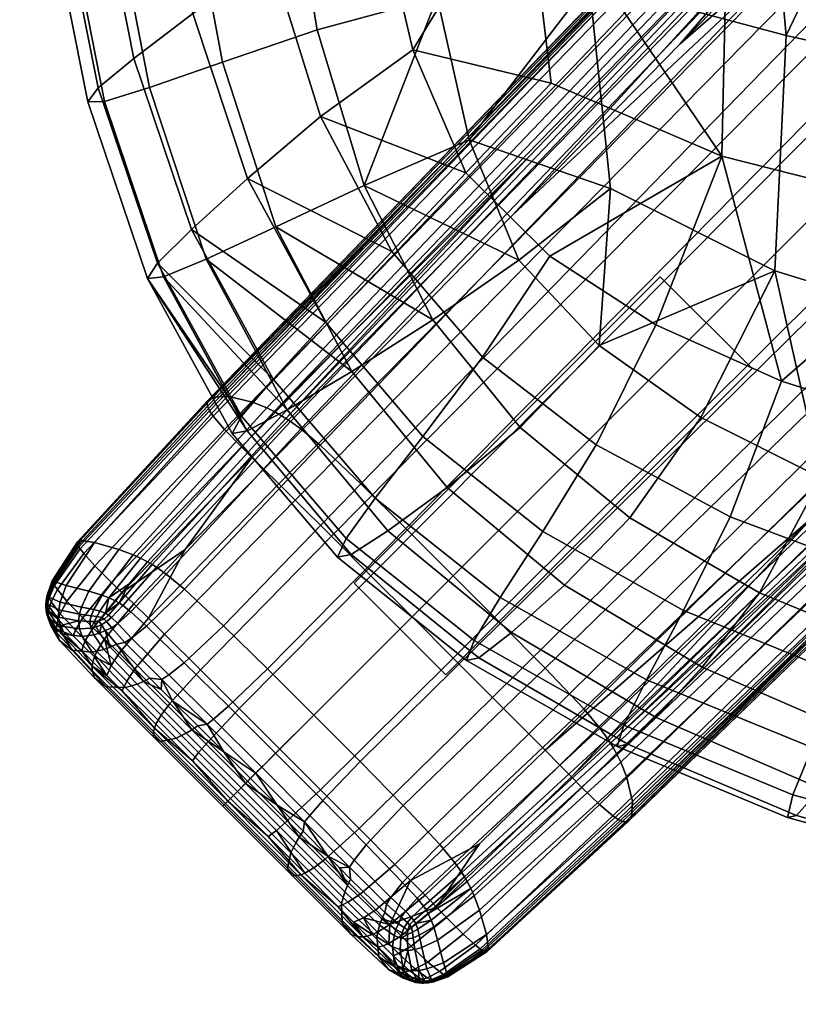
# Model space of a CAD drawing. Header units: millimetres. Extents: x -336 to 336, y -315 to 428.
# Tile 1 of 90: x -300 to -264, y -300 to -254. Entities that reach past the tile are written whole.
import ezdxf

# ---------------------------------------------------------------- set-up
doc = ezdxf.new("R2010")
doc.units = ezdxf.units.MM
doc.header["$MEASUREMENT"] = 0
for name, color, linetype in [('nozky', 250, 'Continuous'), ('podnoz', 7, 'Continuous'), ('sedak', 203, 'Continuous')]:
    doc.layers.add(name, color=color, linetype=linetype)

msp = doc.modelspace()

# ---------------------------------------------------------------- meshes
at = {"layer": 'nozky'}
mesh = msp.add_polyface(dxfattribs=at)
corners = [(-270.429, -266.186, 10), (-266.187, -270.429, 10), (-284.571, -280.328, 10), (-280.328, -284.571, 10), (-270.429, -266.186), (-266.187, -270.429), (-284.571, -280.328), (-280.328, -284.571), (-266.187, -270.429), (-266.187, -270.429, 10), (-270.429, -266.186), (-270.429, -266.186, 10), (-270.429, -266.186), (-270.429, -266.186, 10), (-284.571, -280.328), (-284.571, -280.328, 10), (-284.571, -280.328), (-284.571, -280.328, 10), (-280.328, -284.571), (-280.328, -284.571, 10), (-280.328, -284.571), (-280.328, -284.571, 10), (-266.187, -270.429), (-266.187, -270.429, 10), (-284.571, 280.328, 10), (-280.328, 284.571, 10), (-270.429, 266.186, 10), (-266.187, 270.429, 10), (-284.571, 280.328), (-280.328, 284.571), (-270.429, 266.186), (-266.187, 270.429), (-270.429, 266.186), (-270.429, 266.186, 10), (-266.187, 270.429), (-266.187, 270.429, 10), (-266.187, 270.429), (-266.187, 270.429, 10), (-280.328, 284.571), (-280.328, 284.571, 10), (-280.328, 284.571), (-280.328, 284.571, 10), (-284.571, 280.328), (-284.571, 280.328, 10), (-284.571, 280.328), (-284.571, 280.328, 10), (-270.429, 266.186), (-270.429, 266.186, 10), (270.429, 266.186, 10), (266.187, 270.429, 10), (284.571, 280.328, 10), (280.328, 284.571, 10), (270.429, 266.186), (266.187, 270.429), (284.571, 280.328), (280.328, 284.571), (266.187, 270.429), (266.187, 270.429, 10), (270.429, 266.186), (270.429, 266.186, 10), (270.429, 266.186), (270.429, 266.186, 10), (284.571, 280.328), (284.571, 280.328, 10), (284.571, 280.328), (284.571, 280.328, 10), (280.328, 284.571), (280.328, 284.571, 10), (280.328, 284.571), (280.328, 284.571, 10), (266.187, 270.429), (266.187, 270.429, 10), (284.571, -280.328, 10), (280.328, -284.571, 10), (270.429, -266.186, 10), (266.187, -270.429, 10), (284.571, -280.328), (280.328, -284.571), (270.429, -266.186), (266.187, -270.429), (270.429, -266.186), (270.429, -266.186, 10), (266.187, -270.429), (266.187, -270.429, 10), (266.187, -270.429), (266.187, -270.429, 10), (280.328, -284.571), (280.328, -284.571, 10), (280.328, -284.571), (280.328, -284.571, 10), (284.571, -280.328), (284.571, -280.328, 10), (284.571, -280.328), (284.571, -280.328, 10), (270.429, -266.186), (270.429, -266.186, 10)]
mesh.append_faces([[corners[k] for k in face] for face in [(1, 0, 2, 3), (5, 7, 6, 4), (9, 8, 10, 11), (13, 12, 14, 15), (17, 16, 18, 19), (21, 20, 22, 23), (25, 24, 26, 27), (29, 31, 30, 28), (33, 32, 34, 35), (37, 36, 38, 39), (41, 40, 42, 43), (45, 44, 46, 47), (49, 48, 50, 51), (53, 55, 54, 52), (57, 56, 58, 59), (61, 60, 62, 63), (65, 64, 66, 67), (69, 68, 70, 71), (73, 72, 74, 75), (77, 79, 78, 76), (81, 80, 82, 83), (85, 84, 86, 87), (89, 88, 90, 91), (93, 92, 94, 95)]])
at = {"layer": 'podnoz'}
mesh = msp.add_polyface(dxfattribs=at)
corners = [(-287.293, -276.502, 21.707), (-285.619, -278.17, 21.979), (-257.284, -249.516, 25.912), (-259.027, -247.772, 25.637), (-288.049, -275.75, 21.48), (-259.815, -246.984, 25.408), (-246.984, -259.815, 25.408), (-246.266, -260.534, 25.103), (-235.95, -250.453, 26.488), (-255.438, -269.505, 23.885), (-250.453, -235.95, 26.488), (-260.534, -246.266, 25.103), (-269.505, -255.438, 23.885), (-239.514, -224.748, 27.988), (-277.25, -263.348, 22.832), (-245.697, -261.102, 24.765), (-243.217, -260.365, 9.284), (-252.646, -268.82, 7.734), (-243.416, -260.029, 8.797), (-263.262, -242.859, 19.017), (-291.334, -271.918, 15.192), (-291.357, -272.031, 15.915), (-263.275, -242.997, 19.763), (-219.398, -197.161, 25.091), (-219.353, -197.316, 25.816), (-263.114, -242.653, 17.44), (-291.164, -271.76, 13.674), (-219.38, -196.922, 23.555), (-262.418, -242.52, 14.162), (-290.412, -271.705, 10.561), (-261.332, -242.77, 11.12), (-289.262, -271.981, 7.74), (-260.697, -243.043, 9.838), (-288.604, -272.247, 6.584), (-260.365, -243.217, 9.284), (-288.266, -272.414, 6.096), (-279.858, -260.33, 18.22), (-272.154, -252.375, 19.256), (-263.246, -243.156, 20.472), (-253.246, -232.785, 21.87), (-242.398, -221.52, 23.393), (-268.82, -252.646, 7.734), (-276.461, -260.616, 6.894), (-260.029, -243.416, 8.797), (-250.204, -233.018, 10.102), (-239.565, -221.716, 11.552), (-282.185, -277.807, 4.381), (-253.865, -249.086, 6.647), (-251.475, -251.475, 6.584), (-279.994, -279.994, 4.375), (-284.258, -275.75, 4.391), (-256.131, -246.838, 6.839), (-286.131, -273.961, 4.528), (-258.169, -244.877, 7.283), (-287.029, -273.215, 4.903), (-259.115, -244.07, 7.839), (-287.506, -272.87, 5.255), (-259.604, -243.701, 8.29), (-287.716, -272.732, 5.452), (-259.817, -243.554, 8.529), (-243.554, -259.817, 8.529), (-263.146, -243.389, 21.295), (-263.205, -243.268, 20.892), (-291.301, -272.266, 17.016), (-291.246, -272.373, 17.411), (-262.974, -243.658, 22.047), (-291.085, -272.617, 18.151), (-262.424, -244.326, 23.341), (-290.557, -273.236, 19.431), (-261.607, -245.187, 24.358), (-289.771, -274.045, 20.439), (-261.102, -245.697, 24.765), (-289.285, -274.527, 20.842), (-219.107, -197.751, 27.307), (-219.195, -197.618, 26.914)]
mesh.append_faces([[corners[k] for k in face] for face in [(0, 1, 2, 3), (4, 0, 3, 5), (6, 7, 8, 8), (6, 9, 7, 7), (5, 10, 11, 11), (5, 11, 12, 12), (10, 5, 13, 13), (14, 5, 12, 12), (15, 8, 7, 7), (9, 15, 7, 7), (16, 17, 18, 18), (19, 20, 21, 22), (23, 19, 22, 24), (25, 26, 20, 19), (27, 25, 19, 23), (28, 29, 26, 25), (30, 31, 29, 28), (32, 33, 31, 30), (34, 35, 33, 32), (22, 36, 37, 37), (22, 38, 39, 39), (38, 22, 37, 37), (40, 22, 39, 39), (24, 22, 40, 40), (22, 21, 36, 36), (34, 41, 42, 35), (41, 34, 43, 43), (44, 34, 45, 45), (43, 34, 44, 44), (46, 47, 48, 49), (50, 51, 47, 46), (52, 53, 51, 50), (54, 55, 53, 52), (56, 57, 55, 54), (58, 59, 57, 56), (17, 60, 18, 18), (44, 45, 59, 59), (44, 59, 43, 43), (43, 59, 41, 41), (58, 42, 41, 59), (61, 62, 63, 64), (65, 61, 64, 66), (67, 65, 66, 68), (69, 67, 68, 70), (71, 69, 70, 72), (73, 74, 62, 61), (62, 38, 37, 37), (62, 40, 39, 39), (62, 39, 38, 38), (62, 37, 36, 36), (62, 36, 63, 63), (14, 12, 71, 71), (71, 12, 11, 11), (71, 10, 13, 13), (10, 71, 11, 11)]])
mesh = msp.add_polyface(dxfattribs=at)
corners = [(-276.502, -287.293, 21.707), (-275.75, -288.049, 21.48), (-246.984, -259.815, 25.408), (-247.772, -259.027, 25.637), (-278.17, -285.619, 21.979), (-249.516, -257.284, 25.912), (-279.992, -283.794, 22.079), (-251.418, -255.382, 26.013), (-281.894, -281.894, 22.094), (-253.4, -253.4, 26.027), (-283.794, -279.993, 22.079), (-255.382, -251.418, 26.013), (-285.619, -278.17, 21.979), (-257.284, -249.516, 25.912), (-263.348, -277.25, 22.832), (-255.438, -269.505, 23.885), (-259.815, -246.984, 25.408), (-277.25, -263.348, 22.832), (-288.739, -275.066, 21.178), (-288.049, -275.75, 21.48), (-273.236, -290.557, 19.431), (-272.617, -291.085, 18.151), (-243.658, -262.974, 22.047), (-244.326, -262.424, 23.341), (-274.045, -289.771, 20.439), (-245.187, -261.607, 24.358), (-274.527, -289.285, 20.842), (-245.697, -261.102, 24.765), (-243.268, -263.205, 20.892), (-252.375, -272.154, 19.256), (-243.156, -263.246, 20.472), (-260.33, -279.858, 18.22), (-272.247, -288.604, 6.584), (-272.414, -288.266, 6.096), (-243.217, -260.365, 9.284), (-243.043, -260.697, 9.838), (-271.981, -289.262, 7.74), (-242.77, -261.332, 11.12), (-271.705, -290.412, 10.561), (-242.52, -262.418, 14.162), (-271.76, -291.164, 13.674), (-242.653, -263.114, 17.44), (-260.616, -276.461, 6.894), (-252.646, -268.82, 7.734), (-242.997, -263.275, 19.763), (-272.031, -291.357, 15.915), (-291.334, -271.918, 15.192), (-297.346, -278.428, 14.031), (-297.35, -278.494, 14.721), (-291.357, -272.031, 15.915), (-291.164, -271.76, 13.674), (-297.223, -278.365, 12.585), (-290.412, -271.705, 10.561), (-296.555, -278.461, 9.637), (-289.262, -271.981, 7.74), (-295.43, -278.775, 6.994), (-288.604, -272.247, 6.584), (-294.771, -279.023, 5.917), (-288.266, -272.414, 6.096), (-294.436, -279.176, 5.463), (-291.338, -272.168, 16.605), (-297.316, -278.59, 15.377), (-279.858, -260.33, 18.22), (-287.928, -272.603, 5.676), (-294.103, -279.351, 5.074), (-276.461, -260.616, 6.894), (-272.87, -287.506, 5.255), (-243.701, -259.604, 8.29), (-243.554, -259.817, 8.529), (-272.732, -287.716, 5.452), (-273.215, -287.029, 4.903), (-244.07, -259.115, 7.839), (-273.961, -286.131, 4.528), (-244.877, -258.169, 7.283), (-275.75, -284.257, 4.391), (-246.838, -256.131, 6.839), (-277.807, -282.185, 4.381), (-249.086, -253.865, 6.647), (-279.994, -279.994, 4.375), (-251.475, -251.475, 6.584), (-293.695, -279.6, 4.686), (-287.506, -272.87, 5.255), (-287.029, -273.215, 4.903), (-293.244, -279.922, 4.364), (-293.897, -279.471, 4.867), (-287.716, -272.732, 5.452), (-291.246, -272.373, 17.411), (-291.301, -272.266, 17.016), (-297.275, -278.665, 15.767), (-297.218, -278.752, 16.141), (-291.085, -272.617, 18.151), (-297.057, -278.963, 16.839), (-290.557, -273.236, 19.431), (-296.543, -279.528, 18.039), (-289.771, -274.045, 20.439), (-295.77, -280.299, 18.996), (-292.369, -278.778, 20.509), (-289.285, -274.527, 20.842), (-261.102, -245.697, 24.765)]
mesh.append_faces([[corners[k] for k in face] for face in [(0, 1, 2, 3), (4, 0, 3, 5), (6, 4, 5, 7), (8, 6, 7, 9), (10, 8, 9, 11), (12, 10, 11, 13), (1, 14, 2, 2), (14, 15, 2, 2), (16, 17, 18, 19), (20, 21, 22, 23), (24, 20, 23, 25), (26, 24, 25, 27), (28, 29, 30, 30), (28, 31, 29, 29), (14, 26, 27, 27), (27, 15, 14, 14), (32, 33, 34, 35), (36, 32, 35, 37), (38, 36, 37, 39), (40, 38, 39, 41), (34, 42, 43, 43), (34, 33, 42, 42), (44, 29, 31, 45), (29, 44, 30, 30), (46, 47, 48, 49), (50, 51, 47, 46), (52, 53, 51, 50), (54, 55, 53, 52), (56, 57, 55, 54), (58, 59, 57, 56), (60, 49, 48, 61), (62, 49, 60, 60), (58, 63, 64, 59), (63, 58, 65, 65), (66, 67, 68, 69), (70, 71, 67, 66), (72, 73, 71, 70), (74, 75, 73, 72), (76, 77, 75, 74), (78, 79, 77, 76), (80, 81, 82, 83), (84, 85, 81, 80), (68, 43, 42, 42), (69, 68, 42, 42), (84, 64, 63, 85), (85, 63, 65, 65), (86, 87, 88, 89), (90, 86, 89, 91), (92, 90, 91, 93), (94, 92, 93, 95), (87, 62, 60, 60), (60, 61, 88, 87), (96, 18, 97, 97), (97, 18, 17, 98)]])
mesh = msp.add_polyface(dxfattribs=at)
corners = [(-282.695, -293.319, 20.219), (-281.959, -294.066, 20), (-275.75, -288.049, 21.48), (-276.502, -287.293, 21.707), (-284.333, -291.669, 20.482), (-278.17, -285.619, 21.979), (-275.066, -288.739, 21.178), (-263.348, -277.25, 22.832), (-281.291, -294.748, 19.707), (-278.778, -292.369, 20.509), (-272.373, -291.247, 17.411), (-272.266, -291.301, 17.016), (-243.268, -263.205, 20.892), (-243.389, -263.146, 21.295), (-272.617, -291.085, 18.151), (-243.658, -262.974, 22.047), (-278.752, -297.218, 16.141), (-278.665, -297.275, 15.767), (-278.963, -297.057, 16.839), (-279.528, -296.544, 18.039), (-273.236, -290.557, 19.431), (-280.299, -295.77, 18.996), (-274.045, -289.771, 20.439), (-280.766, -295.289, 19.383), (-274.527, -289.285, 20.842), (-280.443, -298.399, 15.387), (-280.371, -298.443, 15.069), (-280.631, -298.273, 15.97), (-281.171, -297.83, 16.988), (-272.168, -291.338, 16.605), (-260.33, -279.858, 18.22), (-278.59, -297.316, 15.377), (-280.315, -298.477, 14.732), (-279.55, -298.026, 15.064), (-280.898, -298.709, 14.382), (-271.918, -291.334, 15.192), (-271.76, -291.164, 13.674), (-242.653, -263.114, 17.44), (-242.859, -263.262, 19.017), (-272.031, -291.357, 15.915), (-242.997, -263.275, 19.763), (-279.023, -294.771, 5.917), (-279.176, -294.436, 5.463), (-272.414, -288.266, 6.096), (-272.247, -288.604, 6.584), (-278.775, -295.43, 6.994), (-271.981, -289.262, 7.74), (-278.461, -296.555, 9.637), (-271.705, -290.412, 10.561), (-278.365, -297.223, 12.585), (-278.428, -297.346, 14.031), (-278.494, -297.351, 14.721), (-280.892, -296.198, 6.102), (-281.006, -295.89, 5.69), (-280.711, -296.814, 7.084), (-280.439, -297.861, 9.509), (-280.257, -298.428, 12.221), (-280.235, -298.512, 13.535), (-280.259, -298.508, 14.154), (-272.603, -287.927, 5.676), (-279.351, -294.103, 5.074), (-281.146, -295.594, 5.341), (-260.616, -276.461, 6.894), (-279.6, -293.695, 4.686), (-272.87, -287.506, 5.255), (-272.732, -287.716, 5.452), (-279.471, -293.897, 4.867), (-281.363, -295.249, 5.002), (-281.248, -295.418, 5.159), (-279.922, -293.244, 4.364), (-273.215, -287.029, 4.903), (-280.617, -292.4, 4.036), (-273.961, -286.131, 4.528), (-282.305, -290.594, 3.953), (-275.75, -284.257, 4.391), (-284.291, -288.571, 3.969), (-277.807, -282.185, 4.381)]
mesh.append_faces([[corners[k] for k in face] for face in [(0, 1, 2, 3), (4, 0, 3, 5), (2, 6, 7, 7), (1, 8, 9, 9), (1, 9, 6, 2), (10, 11, 12, 13), (14, 10, 13, 15), (16, 17, 11, 10), (18, 16, 10, 14), (19, 18, 14, 20), (21, 19, 20, 22), (23, 21, 22, 24), (25, 26, 17, 16), (27, 25, 16, 18), (28, 27, 18, 19), (11, 29, 30, 30), (31, 29, 11, 17), (12, 11, 30, 30), (26, 32, 33, 33), (26, 33, 31, 17), (26, 34, 32, 32), (24, 6, 9, 23), (6, 24, 7, 7), (9, 8, 23, 23), (35, 36, 37, 38), (39, 35, 38, 40), (41, 42, 43, 44), (45, 41, 44, 46), (47, 45, 46, 48), (49, 47, 48, 36), (50, 49, 36, 35), (51, 50, 35, 39), (52, 53, 42, 41), (54, 52, 41, 45), (55, 54, 45, 47), (56, 55, 47, 49), (57, 56, 49, 50), (58, 57, 50, 51), (59, 43, 42, 60), (42, 61, 60, 60), (62, 43, 59, 59), (53, 61, 42, 42), (51, 39, 29, 31), (29, 39, 30, 30), (31, 33, 51, 51), (51, 33, 32, 58), (63, 64, 65, 66), (67, 63, 66, 68), (69, 70, 64, 63), (71, 72, 70, 69), (73, 74, 72, 71), (75, 76, 74, 73), (62, 59, 65, 65), (66, 60, 61, 61), (65, 59, 60, 66)]])
mesh = msp.add_polyface(dxfattribs=at)
corners = [(-296.095, -282.911, 18.515), (-294.748, -281.291, 19.707), (-295.289, -280.766, 19.383), (-296.625, -282.392, 18.209), (-291.669, -284.333, 20.482), (-289.87, -286.127, 20.579), (-283.794, -279.993, 22.079), (-285.619, -278.17, 21.979), (-293.319, -282.695, 20.219), (-287.293, -276.502, 21.707), (-294.066, -281.959, 20), (-288.049, -275.75, 21.48), (-288.739, -275.066, 21.178), (-292.369, -278.778, 20.509), (-296.555, -278.461, 9.637), (-297.861, -280.439, 9.509), (-298.428, -280.257, 12.221), (-297.223, -278.365, 12.585), (-296.814, -280.711, 7.084), (-297.164, -281.443, 7.245), (-298.15, -281.215, 9.557), (-295.43, -278.775, 6.994), (-296.593, -281.557, 6.325), (-296.714, -281.842, 6.445), (-297.257, -281.771, 7.337), (-296.198, -280.892, 6.102), (-294.771, -279.023, 5.917), (-296.312, -281.627, 5.946), (-296.455, -281.877, 6.085), (-295.89, -281.006, 5.69), (-294.436, -279.176, 5.463), (-297.291, -282.08, 7.422), (-296.775, -282.105, 6.547), (-296.553, -282.099, 6.218), (-296.049, -281.721, 5.629), (-296.215, -281.923, 5.787), (-294.103, -279.351, 5.074), (-294.955, -280.359, 5.15), (-296.351, -282.08, 5.952), (-295.594, -281.146, 5.341), (-292.4, -280.617, 4.036), (-286.131, -273.961, 4.528), (-284.258, -275.75, 4.391), (-290.594, -282.305, 3.953), (-294.158, -282.328, 4.48), (-292.41, -284.008, 4.482), (-293.244, -279.922, 4.364), (-287.029, -273.215, 4.903), (-294.88, -281.659, 4.734), (-295.486, -282.199, 5.157), (-294.843, -282.872, 4.974), (-295.249, -281.363, 5.002), (-293.695, -279.6, 4.686), (-295.777, -281.914, 5.355), (-296.01, -282.108, 5.588), (-295.764, -282.398, 5.437), (-295.418, -281.248, 5.159), (-293.897, -279.471, 4.867), (-295.907, -281.809, 5.475), (-296.109, -282.004, 5.675), (-296.241, -282.257, 5.869), (-296.062, -282.517, 5.778), (-297.096, -281.93, 17.848), (-297.83, -281.171, 16.988), (-298.149, -281.75, 16.266), (-297.436, -282.512, 17.06), (-296.543, -279.528, 18.039), (-297.057, -278.963, 16.839), (-298.273, -280.631, 15.97), (-295.77, -280.299, 18.996), (-289.285, -274.527, 20.842), (-289.771, -274.045, 20.439), (-297.275, -278.665, 15.767), (-297.316, -278.59, 15.377), (-298.026, -279.55, 15.064), (-296.484, -282.355, 6.201), (-296.732, -282.416, 6.583), (-297.249, -282.448, 7.507), (-298.17, -282.298, 9.822)]
mesh.append_faces([[corners[k] for k in face] for face in [(0, 1, 2, 3), (4, 5, 6, 7), (8, 4, 7, 9), (10, 8, 9, 11), (11, 12, 13, 10), (10, 13, 1, 1), (14, 15, 16, 17), (18, 19, 20, 15), (21, 18, 15, 14), (22, 23, 24, 19), (25, 22, 19, 18), (26, 25, 18, 21), (27, 28, 23, 22), (29, 27, 22, 25), (30, 29, 25, 26), (31, 24, 23, 32), (32, 23, 28, 33), (27, 29, 34, 34), (27, 34, 35, 28), (30, 36, 37, 29), (35, 38, 33, 28), (39, 29, 37, 37), (39, 34, 29, 29), (40, 41, 42, 43), (44, 40, 43, 45), (46, 47, 41, 40), (48, 46, 40, 44), (49, 48, 44, 50), (51, 52, 46, 48), (53, 51, 48, 49), (54, 53, 49, 55), (56, 57, 52, 51), (58, 56, 51, 53), (59, 58, 53, 54), (54, 60, 38, 59), (54, 55, 61, 60), (58, 34, 56, 56), (39, 56, 34, 34), (34, 58, 59, 35), (38, 35, 59, 59), (56, 37, 36, 57), (56, 39, 37, 37), (62, 63, 64, 65), (66, 67, 68, 63), (69, 66, 63, 62), (2, 69, 62, 3), (70, 71, 69, 2), (72, 73, 74, 74), (13, 2, 1, 1), (70, 2, 13, 13), (33, 75, 76, 76), (77, 31, 32, 76), (76, 32, 33, 33), (78, 31, 77, 77), (38, 60, 75, 33)]])
mesh = msp.add_polyface(dxfattribs=at)
corners = [(-286.127, -289.87, 20.579), (-284.333, -291.669, 20.482), (-278.17, -285.619, 21.979), (-279.992, -283.794, 22.079), (-287.998, -287.998, 20.593), (-281.894, -281.894, 22.094), (-289.87, -286.127, 20.579), (-283.794, -279.993, 22.079), (-284.293, -294.691, 19.001), (-283.569, -295.424, 18.792), (-281.959, -294.066, 20), (-282.695, -293.319, 20.219), (-285.899, -293.075, 19.25), (-287.655, -291.316, 19.342), (-284.852, -295.068, 18.158), (-284.139, -295.789, 17.959), (-286.434, -293.479, 18.396), (-288.158, -291.752, 18.483), (-282.911, -296.095, 18.515), (-281.291, -294.748, 19.707), (-285.303, -295.276, 17.115), (-284.602, -295.982, 16.929), (-286.85, -293.724, 17.338), (-288.533, -292.038, 17.42), (-282.398, -295.764, 5.437), (-282.199, -295.486, 5.157), (-281.914, -295.777, 5.355), (-282.108, -296.01, 5.588), (-282.872, -294.843, 4.974), (-282.328, -294.158, 4.48), (-281.659, -294.88, 4.734), (-283.08, -295.156, 5.301), (-284.008, -292.41, 4.482), (-282.305, -290.594, 3.953), (-280.617, -292.4, 4.036), (-284.566, -293.121, 5.046), (-284.786, -293.444, 5.418), (-286.017, -290.371, 4.528), (-284.291, -288.571, 3.969), (-286.609, -291.056, 5.118), (-286.852, -291.359, 5.505), (-286.429, -286.429, 3.97), (-279.994, -279.994, 4.375), (-277.807, -282.185, 4.381), (-288.192, -288.192, 4.535), (-288.831, -288.831, 5.128), (-288.571, -284.291, 3.969), (-282.185, -277.807, 4.381), (-290.594, -282.305, 3.953), (-284.258, -275.75, 4.391), (-282.517, -296.062, 5.778), (-283.155, -295.545, 5.686), (-285.78, -292.936, 5.914), (-284.729, -294, 5.83), (-285.241, -293.479, 5.878), (-286.922, -291.787, 5.957), (-288.123, -290.584, 5.973), (-284.365, -296.659, 15.461), (-284.172, -296.662, 16.095), (-287.024, -293.795, 16.724), (-287.179, -293.836, 16.06), (-284.7, -296.558, 14.079), (-287.424, -293.827, 14.61), (-285.12, -296.02, 11.075), (-287.646, -293.489, 11.456), (-285.148, -295.133, 8.157), (-287.488, -292.785, 8.397), (-284.998, -294.591, 6.889), (-287.258, -292.318, 7.067), (-284.879, -294.301, 6.329), (-287.104, -292.061, 6.48), (-283.397, -296.125, 6.617), (-283.518, -296.67, 7.739), (-283.292, -295.838, 6.125)]
mesh.append_faces([[corners[k] for k in face] for face in [(0, 1, 2, 3), (4, 0, 3, 5), (6, 4, 5, 7), (8, 9, 10, 11), (12, 8, 11, 1), (13, 12, 1, 0), (14, 15, 9, 8), (16, 14, 8, 12), (17, 16, 12, 13), (18, 19, 10, 10), (9, 18, 10, 10), (9, 15, 18, 18), (14, 20, 21, 15), (16, 22, 20, 14), (16, 17, 22, 22), (17, 23, 22, 22), (24, 25, 26, 27), (28, 29, 30, 25), (31, 28, 25, 24), (32, 33, 34, 29), (35, 32, 29, 28), (36, 35, 28, 31), (37, 38, 33, 32), (39, 37, 32, 35), (40, 39, 35, 36), (41, 42, 43, 38), (44, 41, 38, 37), (45, 44, 37, 39), (46, 47, 42, 41), (48, 49, 47, 46), (24, 50, 51, 31), (40, 36, 52, 52), (31, 51, 53, 36), (36, 53, 54, 54), (40, 52, 55, 55), (56, 40, 55, 55), (52, 36, 54, 54), (57, 58, 59, 60), (61, 57, 60, 62), (63, 61, 62, 64), (65, 63, 64, 66), (67, 65, 66, 68), (69, 67, 68, 70), (71, 72, 65, 67), (73, 71, 67, 69), (58, 21, 20, 20), (59, 20, 22, 22), (58, 20, 59, 59), (69, 53, 51, 73), (69, 70, 52, 52), (70, 56, 55, 55), (52, 70, 55, 55), (69, 54, 53, 53), (54, 69, 52, 52), (51, 50, 73, 73)]])
mesh = msp.add_polyface(dxfattribs=at)
corners = [(-298.718, -280.89, 14.262), (-298.704, -280.908, 14.459), (-298.477, -280.315, 14.732), (-298.496, -280.282, 14.448), (-298.771, -281.118, 14.105), (-298.748, -281.163, 14.424), (-298.79, -281.29, 14.042), (-298.741, -280.897, 13.327), (-298.789, -281.182, 13.262), (-298.787, -281.138, 13.763), (-298.737, -280.882, 13.878), (-298.512, -280.235, 13.535), (-298.508, -280.259, 14.154), (-297.346, -278.428, 14.031), (-297.35, -278.494, 14.721), (-298.67, -280.981, 12.125), (-298.719, -281.305, 12.123), (-298.428, -280.257, 12.221), (-297.223, -278.365, 12.585), (-298.15, -281.215, 9.557), (-298.213, -281.566, 9.613), (-297.861, -280.439, 9.509), (-297.164, -281.443, 7.245), (-297.257, -281.771, 7.337), (-298.026, -279.55, 15.064), (-297.316, -278.59, 15.377), (-298.805, -281.365, 13.682), (-298.801, -281.441, 13.253), (-298.727, -281.605, 12.169), (-298.225, -281.9, 9.691), (-297.291, -282.08, 7.422), (-298.654, -281.015, 14.912), (-298.688, -280.945, 14.66), (-298.722, -281.238, 14.623), (-298.554, -281.202, 15.378), (-298.632, -281.437, 15.022), (-298.149, -281.75, 16.266), (-298.242, -281.998, 15.841), (-297.436, -282.512, 17.06), (-297.537, -282.763, 16.6), (-298.399, -280.443, 15.387), (-298.443, -280.371, 15.069), (-298.273, -280.631, 15.97), (-297.83, -281.171, 16.988), (-297.218, -278.752, 16.141), (-297.275, -278.665, 15.767), (-297.057, -278.963, 16.839), (-298.76, -281.43, 14.281), (-298.677, -281.645, 14.618), (-298.296, -282.226, 15.371), (-297.984, -282.586, 15.742), (-298.771, -281.728, 13.406), (-298.777, -281.59, 13.871), (-298.684, -281.956, 12.312), (-298.684, -282.002, 13.66), (-298.693, -281.833, 14.164), (-298.58, -282.29, 12.523), (-298.043, -282.681, 9.98), (-298.17, -282.298, 9.822), (-298.298, -282.635, 14.288), (-298.313, -282.438, 14.851)]
mesh.append_faces([[corners[k] for k in face] for face in [(0, 1, 2, 3), (4, 1, 0, 0), (4, 5, 1, 1), (5, 4, 6, 6), (7, 8, 9, 10), (11, 7, 10, 12), (13, 11, 12, 14), (15, 16, 8, 7), (17, 15, 7, 11), (18, 17, 11, 13), (19, 20, 16, 15), (21, 19, 15, 17), (22, 23, 20, 19), (3, 2, 24, 24), (25, 14, 24, 24), (9, 26, 6, 4), (9, 4, 0, 10), (26, 9, 8, 27), (27, 8, 16, 28), (12, 10, 0, 3), (12, 3, 14, 14), (3, 24, 14, 14), (20, 29, 28, 16), (23, 30, 29, 20), (31, 32, 5, 33), (34, 31, 33, 35), (36, 34, 35, 37), (38, 36, 37, 39), (40, 41, 32, 31), (42, 40, 31, 34), (43, 42, 34, 36), (44, 45, 41, 40), (46, 44, 40, 42), (47, 33, 5, 6), (32, 1, 5, 5), (32, 41, 2, 1), (48, 35, 33, 47), (37, 48, 49, 49), (48, 37, 35, 35), (50, 37, 49, 49), (45, 24, 2, 41), (51, 52, 26, 27), (51, 27, 53, 53), (54, 55, 52, 51), (56, 54, 51, 53), (57, 56, 53, 58), (59, 60, 55, 54), (26, 52, 47, 6), (48, 47, 52, 55), (28, 53, 27, 27), (53, 28, 29, 58), (60, 49, 48, 55), (60, 50, 49, 49), (58, 29, 30, 30)]])
mesh = msp.add_polyface(dxfattribs=at)
corners = [(-294.748, -281.291, 19.707), (-296.095, -282.911, 18.515), (-295.424, -283.569, 18.792), (-294.066, -281.959, 20), (-294.691, -284.293, 19.001), (-293.319, -282.695, 20.219), (-295.068, -284.853, 18.158), (-293.479, -286.434, 18.396), (-293.075, -285.899, 19.25), (-295.789, -284.139, 17.959), (-295.276, -285.303, 17.115), (-293.724, -286.85, 17.338), (-296.449, -283.486, 17.694), (-295.982, -284.602, 16.929), (-296.559, -283.734, 17.214), (-296.629, -283.961, 16.681), (-295.156, -283.08, 5.301), (-294.843, -282.872, 4.974), (-293.121, -284.566, 5.046), (-293.444, -284.786, 5.418), (-295.764, -282.398, 5.437), (-295.486, -282.199, 5.157), (-294, -284.729, 5.83), (-295.545, -283.155, 5.686), (-296.062, -282.517, 5.778), (-296.973, -282.972, 17.402), (-297.436, -282.512, 17.06), (-297.537, -282.763, 16.6), (-297.078, -283.222, 16.93), (-296.625, -282.392, 18.209), (-297.096, -281.93, 17.848), (-297.143, -283.452, 16.408), (-297.984, -282.586, 15.742), (-298.242, -281.998, 15.841), (-297.125, -282.803, 7.579), (-298.043, -282.681, 9.98), (-298.17, -282.298, 9.822), (-297.249, -282.448, 7.507), (-296.596, -282.723, 6.583), (-296.732, -282.416, 6.583), (-296.329, -282.637, 6.155), (-296.484, -282.355, 6.201), (-298.174, -282.977, 13.053), (-298.298, -282.635, 14.288), (-298.684, -282.002, 13.66), (-298.58, -282.29, 12.523), (-297.595, -283.428, 10.348), (-296.67, -283.518, 7.739), (-296.125, -283.397, 6.617), (-295.838, -283.292, 6.125), (-296.659, -284.366, 15.461), (-296.662, -284.172, 16.095), (-298.313, -282.438, 14.851), (-296.558, -284.7, 14.079), (-296.02, -285.12, 11.075), (-295.133, -285.148, 8.157), (-294.591, -284.998, 6.889), (-294.301, -284.879, 6.329), (-293.836, -287.179, 16.06), (-293.795, -287.024, 16.724), (-293.827, -287.424, 14.61), (-293.489, -287.646, 11.456), (-292.785, -287.488, 8.397), (-296.241, -282.257, 5.869), (-293.479, -285.241, 5.878)]
mesh.append_faces([[corners[k] for k in face] for face in [(0, 1, 2, 3), (2, 4, 5, 3), (6, 7, 8, 4), (9, 6, 4, 2), (6, 10, 11, 7), (1, 9, 2, 2), (1, 12, 9, 9), (13, 9, 14, 14), (14, 9, 12, 12), (13, 14, 15, 15), (10, 6, 9, 13), (16, 17, 18, 19), (20, 21, 17, 16), (19, 22, 23, 16), (16, 23, 24, 20), (25, 26, 27, 28), (29, 30, 26, 25), (31, 28, 27, 32), (28, 31, 15, 14), (29, 25, 12, 1), (25, 28, 14, 12), (27, 33, 32, 32), (34, 35, 36, 37), (38, 34, 37, 39), (40, 38, 39, 41), (42, 43, 44, 45), (46, 42, 45, 35), (47, 46, 35, 34), (48, 47, 34, 38), (49, 48, 38, 40), (50, 51, 52, 43), (53, 50, 43, 42), (54, 53, 42, 46), (55, 54, 46, 47), (56, 55, 47, 48), (57, 56, 48, 49), (58, 59, 51, 50), (60, 58, 50, 53), (61, 60, 53, 54), (62, 61, 54, 55), (52, 31, 32, 32), (51, 13, 15, 15), (51, 10, 13, 13), (51, 15, 31, 31), (52, 51, 31, 31), (59, 11, 10, 10), (59, 10, 51, 51), (40, 41, 63, 63), (49, 40, 24, 24), (24, 23, 49, 49), (63, 24, 40, 40), (22, 57, 23, 23), (57, 49, 23, 23), (57, 22, 64, 64)]])
mesh = msp.add_polyface(dxfattribs=at)
corners = [(-289.485, -289.485, 19.355), (-287.655, -291.316, 19.342), (-286.127, -289.87, 20.579), (-287.998, -287.998, 20.593), (-291.316, -287.655, 19.342), (-289.87, -286.127, 20.579), (-293.075, -285.899, 19.25), (-291.669, -284.333, 20.482), (-294.691, -284.293, 19.001), (-293.319, -282.695, 20.219), (-289.955, -289.955, 18.496), (-288.158, -291.752, 18.483), (-291.752, -288.158, 18.483), (-293.479, -286.434, 18.396), (-290.285, -290.285, 17.432), (-288.533, -292.038, 17.42), (-293.724, -286.85, 17.338), (-292.038, -288.533, 17.42), (-289.104, -289.104, 5.518), (-288.831, -288.831, 5.128), (-286.609, -291.056, 5.118), (-286.852, -291.359, 5.505), (-290.371, -286.017, 4.528), (-288.571, -284.291, 3.969), (-286.429, -286.429, 3.97), (-288.192, -288.192, 4.535), (-291.056, -286.609, 5.118), (-291.359, -286.852, 5.505), (-292.41, -284.008, 4.482), (-290.594, -282.305, 3.953), (-293.121, -284.566, 5.046), (-293.444, -284.786, 5.418), (-294.843, -282.872, 4.974), (-294.158, -282.328, 4.48), (-288.123, -290.584, 5.973), (-289.354, -289.354, 5.975), (-292.936, -285.78, 5.914), (-290.584, -288.122, 5.973), (-291.787, -286.922, 5.957), (-293.479, -285.241, 5.878), (-294, -284.729, 5.83), (-292.318, -287.258, 7.067), (-292.785, -287.488, 8.397), (-295.133, -285.148, 8.157), (-294.591, -284.998, 6.889), (-292.061, -287.104, 6.48), (-294.301, -284.879, 6.329), (-290.506, -290.506, 16.145), (-290.408, -290.408, 16.814), (-293.795, -287.024, 16.724), (-293.836, -287.179, 16.06), (-290.625, -290.625, 14.686), (-293.827, -287.424, 14.61), (-290.567, -290.567, 11.51), (-293.489, -287.646, 11.456), (-290.136, -290.136, 8.431), (-289.787, -289.787, 7.092), (-289.58, -289.58, 6.502), (-287.179, -293.836, 16.06), (-287.024, -293.795, 16.724), (-287.424, -293.827, 14.61), (-287.646, -293.489, 11.456), (-287.488, -292.785, 8.397), (-287.258, -292.318, 7.067), (-287.104, -292.061, 6.48), (-286.85, -293.724, 17.338)]
mesh.append_faces([[corners[k] for k in face] for face in [(0, 1, 2, 3), (4, 0, 3, 5), (6, 4, 5, 7), (8, 6, 7, 9), (10, 11, 1, 0), (12, 10, 0, 4), (13, 12, 4, 6), (10, 14, 15, 11), (13, 16, 17, 12), (12, 17, 14, 10), (18, 19, 20, 21), (22, 23, 24, 25), (26, 22, 25, 19), (27, 26, 19, 18), (28, 29, 23, 22), (30, 28, 22, 26), (31, 30, 26, 27), (32, 33, 28, 30), (18, 21, 34, 34), (34, 35, 18, 18), (31, 27, 36, 36), (27, 18, 37, 37), (35, 37, 18, 18), (27, 37, 38, 38), (31, 36, 39, 39), (36, 27, 38, 38), (40, 31, 39, 39), (41, 42, 43, 44), (45, 41, 44, 46), (47, 48, 49, 50), (51, 47, 50, 52), (53, 51, 52, 54), (55, 53, 54, 42), (56, 55, 42, 41), (57, 56, 41, 45), (58, 59, 48, 47), (60, 58, 47, 51), (61, 60, 51, 53), (62, 61, 53, 55), (63, 62, 55, 56), (64, 63, 56, 57), (49, 17, 16, 16), (48, 17, 49, 49), (46, 39, 36, 45), (45, 38, 37, 37), (38, 45, 36, 36), (57, 45, 37, 37), (17, 48, 14, 14), (48, 15, 14, 14), (59, 65, 15, 15), (48, 59, 15, 15), (35, 34, 57, 57), (37, 35, 57, 57), (57, 34, 64, 64)]])
mesh = msp.add_polyface(dxfattribs=at)
corners = [(-281.114, -298.765, 14.211), (-281.138, -298.787, 13.763), (-280.882, -298.737, 13.878), (-280.898, -298.709, 14.382), (-281.29, -298.79, 14.042), (-281.364, -298.805, 13.682), (-281.93, -297.096, 17.848), (-281.171, -297.83, 16.988), (-279.528, -296.544, 18.039), (-280.299, -295.77, 18.996), (-282.392, -296.625, 18.209), (-280.766, -295.289, 19.383), (-281.015, -298.654, 14.912), (-280.945, -298.688, 14.66), (-280.371, -298.443, 15.069), (-280.443, -298.399, 15.387), (-281.202, -298.554, 15.378), (-280.631, -298.273, 15.97), (-281.75, -298.149, 16.266), (-282.512, -297.436, 17.06), (-281.238, -298.722, 14.623), (-281.163, -298.748, 14.424), (-281.437, -298.632, 15.022), (-281.998, -298.242, 15.841), (-281.645, -298.677, 14.618), (-281.43, -298.76, 14.281), (-281.911, -298.525, 14.99), (-282.911, -296.095, 18.515), (-281.291, -294.748, 19.707), (-281.557, -296.593, 6.325), (-281.627, -296.312, 5.946), (-281.006, -295.89, 5.69), (-280.892, -296.198, 6.102), (-281.443, -297.164, 7.245), (-280.711, -296.814, 7.084), (-281.215, -298.15, 9.557), (-280.439, -297.861, 9.509), (-280.981, -298.67, 12.125), (-280.257, -298.428, 12.221), (-280.897, -298.741, 13.327), (-280.235, -298.512, 13.535), (-280.259, -298.508, 14.154), (-281.842, -296.713, 6.445), (-281.877, -296.455, 6.085), (-281.771, -297.257, 7.337), (-281.566, -298.213, 9.613), (-281.305, -298.719, 12.123), (-281.182, -298.789, 13.262), (-281.721, -296.049, 5.63), (-281.146, -295.594, 5.341), (-281.922, -296.215, 5.787), (-281.9, -298.225, 9.691), (-282.08, -297.291, 7.422), (-280.315, -298.477, 14.732), (-281.441, -298.801, 13.253), (-281.605, -298.727, 12.169), (-281.914, -295.777, 5.355), (-281.363, -295.249, 5.002), (-281.248, -295.418, 5.159), (-281.809, -295.907, 5.476), (-281.659, -294.88, 4.734), (-279.922, -293.244, 4.364), (-279.6, -293.695, 4.686), (-282.199, -295.486, 5.157), (-282.328, -294.158, 4.48), (-280.617, -292.4, 4.036), (-279.471, -293.897, 4.867), (-282.004, -296.109, 5.675), (-281.728, -298.771, 13.406), (-281.59, -298.776, 13.871), (-281.833, -298.693, 14.164), (-282.002, -298.684, 13.66), (-281.956, -298.684, 12.312)]
mesh.append_faces([[corners[k] for k in face] for face in [(0, 1, 2, 3), (4, 5, 1, 0), (6, 7, 8, 9), (10, 6, 9, 11), (12, 13, 14, 15), (16, 12, 15, 17), (18, 16, 17, 7), (19, 18, 7, 6), (20, 21, 13, 12), (22, 20, 12, 16), (23, 22, 16, 18), (13, 3, 14, 14), (0, 3, 13, 21), (0, 21, 4, 4), (22, 24, 25, 20), (20, 25, 4, 21), (22, 26, 24, 24), (27, 11, 28, 28), (29, 30, 31, 32), (33, 29, 32, 34), (35, 33, 34, 36), (37, 35, 36, 38), (39, 37, 38, 40), (2, 39, 40, 41), (42, 43, 30, 29), (44, 42, 29, 33), (45, 44, 33, 35), (46, 45, 35, 37), (47, 46, 37, 39), (1, 47, 39, 2), (31, 48, 49, 49), (30, 48, 31, 31), (50, 48, 30, 43), (45, 51, 52, 44), (2, 41, 53, 3), (47, 54, 55, 46), (55, 51, 45, 45), (1, 5, 54, 47), (46, 55, 45, 45), (56, 57, 58, 59), (60, 61, 62, 57), (63, 60, 57, 56), (64, 65, 61, 60), (66, 49, 58, 58), (49, 48, 59, 58), (50, 67, 59, 48), (68, 69, 70, 71), (54, 5, 69, 68), (54, 68, 72, 72), (70, 24, 26, 26), (70, 25, 24, 24), (69, 25, 70, 70), (4, 25, 69, 5), (72, 55, 54, 54)]])
mesh = msp.add_polyface(dxfattribs=at)
corners = [(-284.139, -295.789, 17.959), (-283.734, -296.56, 17.214), (-283.486, -296.449, 17.694), (-284.602, -295.982, 16.929), (-283.961, -296.629, 16.681), (-282.911, -296.095, 18.515), (-282.972, -296.973, 17.402), (-282.512, -297.436, 17.06), (-281.93, -297.096, 17.848), (-282.392, -296.625, 18.209), (-282.763, -297.537, 16.6), (-281.998, -298.242, 15.841), (-281.75, -298.149, 16.266), (-283.222, -297.078, 16.93), (-282.226, -298.296, 15.371), (-281.911, -298.525, 14.99), (-281.437, -298.632, 15.022), (-280.766, -295.289, 19.383), (-282.586, -297.984, 15.742), (-283.452, -297.144, 16.408), (-282.08, -296.351, 5.952), (-281.922, -296.215, 5.787), (-281.877, -296.455, 6.085), (-282.099, -296.553, 6.218), (-281.771, -297.257, 7.337), (-282.08, -297.291, 7.422), (-282.105, -296.775, 6.547), (-281.842, -296.713, 6.445), (-282.108, -296.01, 5.588), (-281.914, -295.777, 5.355), (-281.809, -295.907, 5.476), (-282.004, -296.109, 5.675), (-282.256, -296.241, 5.869), (-282.517, -296.062, 5.778), (-282.398, -295.764, 5.437), (-282.635, -298.298, 14.288), (-282.438, -298.313, 14.851), (-284.172, -296.662, 16.095), (-284.365, -296.659, 15.461), (-282.977, -298.174, 13.053), (-284.7, -296.558, 14.079), (-283.428, -297.595, 10.348), (-285.12, -296.02, 11.075), (-283.518, -296.67, 7.739), (-285.148, -295.133, 8.157), (-282.002, -298.684, 13.66), (-281.833, -298.693, 14.164), (-282.29, -298.58, 12.523), (-282.681, -298.043, 9.98), (-282.803, -297.125, 7.579), (-282.723, -296.596, 6.583), (-283.397, -296.125, 6.617), (-282.637, -296.329, 6.155), (-283.292, -295.838, 6.125), (-281.956, -298.684, 12.312), (-281.728, -298.771, 13.406), (-282.298, -298.17, 9.822), (-282.448, -297.249, 7.507), (-282.416, -296.732, 6.583), (-282.355, -296.484, 6.201), (-281.9, -298.225, 9.691), (-281.605, -298.727, 12.169)]
mesh.append_faces([[corners[k] for k in face] for face in [(0, 1, 2, 2), (0, 3, 1, 1), (4, 1, 3, 3), (5, 0, 2, 2), (6, 7, 8, 9), (10, 11, 12, 7), (13, 10, 7, 6), (11, 14, 15, 16), (5, 6, 9, 9), (9, 17, 5, 5), (18, 10, 13, 19), (19, 13, 1, 4), (14, 11, 18, 18), (13, 6, 2, 1), (6, 5, 2, 2), (11, 10, 18, 18), (20, 21, 22, 23), (24, 25, 26, 27), (27, 26, 23, 22), (28, 29, 30, 31), (20, 31, 21, 21), (32, 28, 31, 20), (33, 34, 28, 32), (35, 36, 37, 38), (39, 35, 38, 40), (41, 39, 40, 42), (43, 41, 42, 44), (45, 46, 36, 35), (47, 45, 35, 39), (48, 47, 39, 41), (49, 48, 41, 43), (50, 49, 43, 51), (52, 50, 51, 53), (54, 55, 45, 47), (56, 54, 47, 48), (57, 56, 48, 49), (58, 57, 49, 50), (59, 58, 50, 52), (59, 23, 58, 58), (37, 4, 3, 3), (37, 19, 4, 4), (36, 18, 19, 19), (18, 36, 14, 14), (15, 14, 36, 36), (37, 36, 19, 19), (46, 15, 36, 36), (56, 60, 61, 54), (25, 56, 57, 57), (58, 26, 25, 57), (33, 52, 53, 53), (56, 25, 60, 60), (26, 58, 23, 23), (52, 33, 32, 59), (32, 20, 23, 59)]])
at = {"layer": 'sedak'}
mesh = msp.add_polyface(dxfattribs=at)
corners = [(-281.766, -238.027, 367.848), (-283.233, -227.033, 368.139), (-278.236, -231.134, 364.724), (-288.17, -238.361, 373.151), (-284.32, -241.406, 415.012), (-276.663, -247.207, 418.824), (-276.787, -233.946, 418.726), (-284.568, -233.233, 414.709), (-283.438, -248.941, 415.244), (-280.732, -253.285, 369.207), (-286.271, -254.793, 374.058), (-287.602, -246.868, 373.674), (-284.104, -261.978, 374.283), (-279.25, -259.859, 369.707), (-293.055, -238.898, 378.269), (-292.22, -247.908, 378.665), (-290.648, -256.286, 378.944), (-288.187, -263.886, 379.077), (-288.203, -226.083, 372.33), (-293.324, -226.053, 377.608), (-296.647, -239.374, 383.179), (-295.719, -248.736, 383.537), (-294.025, -257.456, 383.789), (-296.987, -226.093, 382.577), (-298.828, -239.603, 387.783), (-297.857, -249.172, 388.129), (-296.098, -258.093, 388.378), (-299.197, -226.058, 387.208), (-299.634, -239.495, 392.186), (-298.647, -249.132, 392.533), (-296.863, -258.115, 392.793), (-300.014, -225.861, 391.619), (-299.137, -238.981, 396.54), (-298.16, -248.554, 396.9), (-296.391, -257.469, 397.182), (-299.51, -225.426, 395.969), (-297.406, -237.994, 400.997), (-296.463, -247.377, 401.379), (-294.746, -256.104, 401.694), (-297.756, -224.678, 400.411), (-294.492, -236.527, 405.643), (-293.631, -245.602, 406.046), (-292.018, -254.03, 406.397), (-292.084, -264.005, 401.928), (-289.494, -261.649, 406.684), (-294.779, -223.599, 405.043), (-289.769, -243.477, 410.663), (-290.367, -234.829, 410.283), (-288.383, -251.525, 411.006), (-286.124, -258.793, 411.294), (-281.853, -255.704, 415.39), (-279.402, -261.393, 415.432)]
mesh.append_faces([[corners[k] for k in face] for face in [(0, 1, 2, 2), (1, 0, 3, 3), (4, 5, 6, 6), (6, 7, 4, 4), (8, 5, 4, 4), (9, 10, 11, 11), (11, 3, 0, 0), (9, 11, 0, 0), (10, 9, 12, 12), (13, 12, 9, 9), (14, 3, 11, 15), (15, 11, 10, 16), (16, 10, 12, 17), (18, 3, 14, 14), (19, 18, 14, 14), (20, 14, 15, 21), (21, 15, 16, 22), (19, 14, 20, 20), (23, 19, 20, 20), (24, 20, 21, 25), (25, 21, 22, 26), (23, 20, 24, 24), (27, 23, 24, 24), (28, 24, 25, 29), (29, 25, 26, 30), (27, 24, 28, 28), (31, 27, 28, 28), (32, 28, 29, 33), (33, 29, 30, 34), (28, 32, 35, 35), (35, 31, 28, 28), (36, 32, 33, 37), (37, 33, 34, 38), (32, 36, 39, 39), (39, 35, 32, 32), (40, 36, 37, 41), (41, 37, 38, 42), (42, 38, 43, 44), (45, 39, 36, 36), (41, 46, 47, 47), (47, 40, 41, 41), (46, 41, 42, 48), (48, 42, 44, 49), (45, 40, 47, 47), (7, 47, 46, 4), (4, 46, 48, 8), (8, 48, 49, 50), (50, 49, 51, 51), (5, 8, 50, 50)]])
mesh = msp.add_polyface(dxfattribs=at)
corners = [(-238.443, -260.317, 353.298), (-243.193, -248.88, 350.836), (-239.148, -250.125, 349.925), (-235.062, -251.274, 349.08), (-230.936, -252.312, 348.285), (-228.851, -252.747, 347.888), (-252.999, -257.628, 356.855), (-258.788, -242.878, 355.323), (-251.131, -246.093, 352.883), (-264.621, -255.051, 360.624), (-266.057, -239.175, 358.219), (-273.71, -252.616, 364.562), (-272.855, -234.995, 361.568), (-273.736, -239.942, 362.686), (-278.236, -231.134, 364.724), (-281.766, -238.027, 367.848), (-271.206, -231.835, 360.732), (-276.468, -228.062, 363.795), (-264.58, -235.929, 357.461), (-262.77, -232.705, 357.499), (-269.193, -228.737, 360.677), (-257.513, -239.568, 354.604), (-255.92, -236.234, 354.704), (-254.129, -233.109, 355.59), (-260.738, -229.71, 358.305), (-250.062, -242.747, 352.165), (-248.719, -239.314, 352.303), (-247.196, -236.067, 353.248), (-242.332, -245.513, 350.101), (-241.263, -241.995, 350.255), (-240.032, -238.642, 351.235), (-238.39, -246.753, 349.185), (-237.462, -243.204, 349.352), (-236.382, -239.806, 350.348), (-234.401, -247.898, 348.337), (-233.62, -244.329, 348.517), (-232.693, -240.875, 349.502), (-252.259, -230.422, 357.23), (-245.592, -233.279, 354.953), (-235.162, -236.89, 352.096), (-265.145, -265.908, 364.084), (-272.721, -262.116, 366.24), (-279.25, -259.859, 369.707), (-280.732, -253.285, 369.207), (-276.663, -247.207, 418.824), (-281.853, -255.704, 415.39), (-275.468, -257.247, 418.38), (-279.402, -261.393, 415.432), (-254.221, -235.351, 424.19), (-266.736, -234.258, 421.967), (-267.328, -248.791, 421.403), (-255.169, -250.68, 423.011), (-240.046, -252.972, 423.53), (-239.069, -237.103, 425.159), (-221.091, -239.426, 424.669), (-267.585, -260.615, 419.756), (-276.787, -233.946, 418.726), (-256.23, -263.492, 420.577), (-241.119, -266.308, 420.7), (-221.938, -255.643, 422.784)]
mesh.append_faces([[corners[k] for k in face] for face in [(0, 1, 2, 2), (2, 3, 0, 0), (4, 5, 0, 0), (1, 0, 6, 6), (7, 8, 6, 6), (1, 6, 8, 8), (9, 7, 6, 6), (10, 9, 11, 11), (12, 10, 13, 13), (11, 13, 10, 10), (7, 9, 10, 10), (12, 13, 14, 14), (15, 14, 13, 13), (16, 12, 14, 17), (18, 10, 12, 16), (19, 18, 16, 20), (21, 7, 10, 18), (22, 21, 18, 19), (23, 22, 19, 24), (25, 8, 7, 21), (26, 25, 21, 22), (27, 26, 22, 23), (28, 1, 8, 25), (29, 28, 25, 26), (30, 29, 26, 27), (31, 2, 1, 28), (32, 31, 28, 29), (33, 32, 29, 30), (34, 3, 2, 31), (35, 34, 31, 32), (36, 35, 32, 33), (27, 23, 37, 38), (33, 30, 39, 39), (27, 38, 39, 30), (11, 9, 40, 41), (42, 11, 41, 41), (13, 11, 43, 15), (43, 11, 42, 42), (44, 45, 46, 46), (45, 47, 46, 46), (48, 49, 50, 51), (52, 53, 48, 48), (51, 52, 48, 48), (54, 53, 52, 52), (55, 44, 46, 46), (56, 44, 50, 49), (55, 57, 51, 50), (57, 58, 52, 51), (59, 52, 58, 58), (55, 50, 44, 44)]])
mesh = msp.add_polyface(dxfattribs=at)
corners = [(-264.621, -255.051, 360.624), (-252.999, -257.628, 356.855), (-254.302, -269.233, 361.633), (-265.145, -265.908, 364.084), (-239.771, -272.406, 358.949), (-238.443, -260.317, 353.298), (-221.83, -275.425, 356.378), (-271.832, -277.312, 373.457), (-276.902, -273.141, 373.975), (-273.244, -269.362, 369.429), (-268.548, -272.683, 368.658), (-265.844, -280.786, 372.79), (-262.992, -275.47, 367.76), (-268.488, -284.217, 377.84), (-274.856, -280.431, 378.385), (-270.613, -286.545, 382.841), (-277.299, -282.617, 383.322), (-269.36, -281.591, 407.004), (-275.859, -277.955, 407.068), (-277.826, -280.998, 402.009), (-271.072, -284.797, 401.818), (-267.204, -277.273, 412.111), (-273.392, -273.952, 412.01), (-264.826, -271.015, 416.686), (-270.627, -268.403, 416.383), (-259.029, -283.589, 371.999), (-256.638, -277.743, 366.77), (-261.243, -287.365, 377.177), (-263.032, -289.811, 382.242), (-264.142, -291.064, 387.064), (-271.93, -287.766, 387.606), (-264.552, -291.162, 391.763), (-272.416, -287.881, 392.241), (-264.299, -290.114, 396.519), (-272.116, -286.892, 396.921), (-263.418, -287.929, 401.514), (-261.979, -284.578, 406.822), (-260.185, -279.902, 412.082), (-258.213, -273.094, 416.835), (-242.92, -287.951, 370.185), (-241.339, -281.51, 364.619), (-244.355, -292.214, 375.582), (-245.495, -294.802, 380.755), (-246.2, -296.077, 385.676), (-246.461, -296.132, 390.49), (-246.3, -294.993, 395.385), (-245.74, -292.683, 400.546), (-244.824, -289.138, 406.055), (-243.671, -283.942, 411.557), (-242.395, -276.52, 416.594), (-225.323, -298.477, 378.984), (-224.717, -295.853, 373.771), (-225.693, -299.75, 383.957), (-225.83, -299.781, 388.843), (-225.745, -298.6, 393.821), (-225.452, -296.239, 399.071), (-224.967, -292.631, 404.669), (-224.329, -287.309, 410.274), (-276.964, -265.426, 370.013), (-272.721, -262.116, 366.24), (-267.585, -260.615, 419.756), (-275.534, -265.231, 415.955), (-256.23, -263.492, 420.577), (-241.119, -266.308, 420.7)]
mesh.append_faces([[corners[k] for k in face] for face in [(0, 1, 2, 3), (4, 2, 1, 5), (6, 4, 5, 5), (7, 8, 9, 10), (11, 7, 10, 12), (13, 14, 7, 11), (15, 16, 14, 13), (17, 18, 19, 20), (21, 22, 18, 17), (23, 24, 22, 21), (25, 11, 12, 26), (27, 13, 11, 25), (28, 15, 13, 27), (29, 30, 15, 28), (31, 32, 30, 29), (33, 34, 32, 31), (35, 20, 34, 33), (36, 17, 20, 35), (37, 21, 17, 36), (38, 23, 21, 37), (39, 25, 26, 40), (41, 27, 25, 39), (42, 28, 27, 41), (43, 29, 28, 42), (44, 31, 29, 43), (45, 33, 31, 44), (46, 35, 33, 45), (47, 36, 35, 46), (48, 37, 36, 47), (49, 38, 37, 48), (50, 42, 41, 51), (52, 43, 42, 50), (53, 44, 43, 52), (54, 45, 44, 53), (55, 46, 45, 54), (56, 47, 46, 55), (57, 48, 47, 56), (58, 59, 9, 9), (3, 9, 59, 59), (10, 3, 12, 12), (2, 12, 3, 3), (9, 3, 10, 10), (2, 4, 40, 26), (12, 2, 26, 26), (23, 60, 24, 24), (61, 24, 60, 60), (62, 60, 23, 23), (63, 62, 38, 49), (23, 38, 62, 62)]])
mesh = msp.add_polyface(dxfattribs=at)
corners = [(-274.856, -280.431, 378.385), (-280.275, -275.912, 378.79), (-276.902, -273.141, 373.975), (-271.832, -277.312, 373.457), (-277.299, -282.617, 383.322), (-283.008, -277.917, 383.67), (-278.812, -283.784, 388.032), (-284.702, -279.004, 388.331), (-279.373, -283.911, 392.605), (-285.328, -279.13, 392.848), (-279.027, -282.985, 397.209), (-284.941, -278.272, 397.381), (-277.826, -280.998, 402.009), (-283.598, -276.411, 402.089), (-275.859, -277.955, 407.068), (-281.396, -273.561, 407.026), (-273.392, -273.952, 412.01), (-278.642, -269.905, 411.803), (-270.627, -268.403, 416.383), (-275.534, -265.231, 415.955), (-271.93, -287.766, 387.606), (-270.613, -286.545, 382.841), (-272.416, -287.881, 392.241), (-272.116, -286.892, 396.921), (-271.072, -284.797, 401.818), (-273.244, -269.362, 369.429), (-280.933, -268.184, 374.271), (-276.964, -265.426, 370.013), (-284.671, -270.555, 379.027), (-287.66, -272.333, 383.869), (-289.51, -273.309, 388.492), (-289.771, -272.63, 397.436), (-290.193, -273.419, 392.963), (-288.305, -270.912, 402.064), (-285.894, -268.287, 406.897), (-282.824, -265.016, 411.548), (-279.402, -261.393, 415.432), (-267.585, -260.615, 419.756), (-275.468, -257.247, 418.38), (-294.025, -257.456, 383.789), (-290.648, -256.286, 378.944), (-288.187, -263.886, 379.077), (-291.396, -265.374, 383.909), (-296.098, -258.093, 388.378), (-293.373, -266.195, 388.507), (-296.863, -258.115, 392.793), (-294.104, -266.269, 392.943), (-296.391, -257.469, 397.182), (-293.653, -265.553, 397.367), (-294.746, -256.104, 401.694), (-292.084, -264.005, 401.928), (-279.25, -259.859, 369.707), (-272.721, -262.116, 366.24), (-284.104, -261.978, 374.283), (-289.494, -261.649, 406.684), (-286.124, -258.793, 411.294)]
mesh.append_faces([[corners[k] for k in face] for face in [(0, 1, 2, 3), (4, 5, 1, 0), (6, 7, 5, 4), (8, 9, 7, 6), (10, 11, 9, 8), (12, 13, 11, 10), (14, 15, 13, 12), (16, 17, 15, 14), (18, 19, 17, 16), (20, 6, 4, 21), (22, 8, 6, 20), (23, 10, 8, 22), (24, 12, 10, 23), (25, 2, 26, 27), (28, 26, 2, 1), (29, 28, 1, 5), (5, 7, 30, 29), (31, 32, 9, 11), (33, 31, 11, 13), (7, 9, 32, 30), (34, 33, 13, 15), (35, 34, 15, 17), (36, 35, 17, 19), (37, 38, 36, 19), (39, 40, 41, 42), (43, 39, 42, 44), (45, 43, 44, 46), (47, 45, 46, 48), (49, 47, 48, 50), (51, 52, 27, 27), (53, 51, 27, 27), (26, 53, 27, 27), (41, 53, 26, 26), (28, 41, 26, 26), (41, 28, 42, 42), (28, 29, 42, 42), (29, 30, 44, 44), (29, 44, 42, 42), (30, 46, 44, 44), (30, 32, 46, 46), (31, 46, 32, 32), (31, 48, 46, 46), (33, 48, 31, 31), (48, 33, 50, 50), (34, 50, 33, 33), (34, 35, 54, 54), (34, 54, 50, 50), (35, 55, 54, 54), (35, 36, 55, 55)]])

doc.saveas('drawing.dxf')
